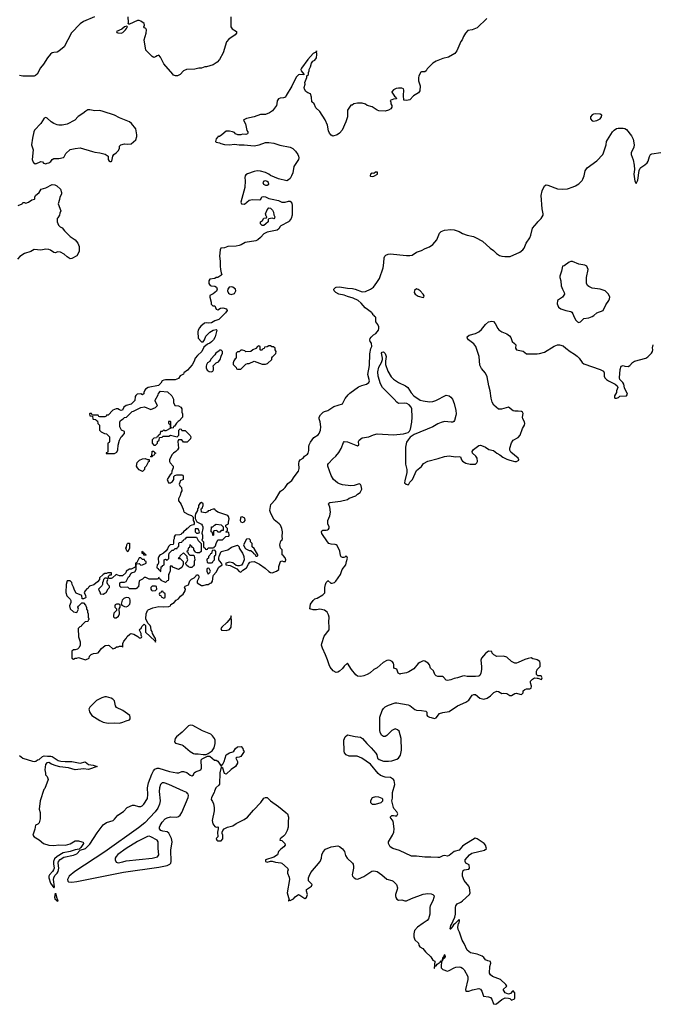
# Model space of a CAD drawing. Header units: inches. Extents: x 1980008 to 2252673, y 74414 to 260562.
# Tile 114 of 228: x 2073693 to 2081417, y 194529 to 206535. Entities that reach past the tile are written whole.
import ezdxf

# ---------------------------------------------------------------- set-up
doc = ezdxf.new("R2010")
doc.units = ezdxf.units.IN
doc.header["$MEASUREMENT"] = 0
for name, color, linetype in [('C0179', 7, 'Continuous'), ('C0189', 7, 'Continuous'), ('C0270', 7, 'Continuous'), ('C0280', 7, 'Continuous')]:
    doc.layers.add(name, color=color, linetype=linetype)

msp = doc.modelspace()

# ---------------------------------------------------------------- linework, layer by layer
at = {"layer": 'C0179', "color": 5}
for points, elevation in [([(2075655, 200000), (2075647, 199993), (2075642, 199978), (2075626, 199970), (2075630, 199966), (2075650, 199966), (2075687, 199927), (2075687, 199893), (2075670, 199854), (2075630, 199832), (2075561, 199861), (2075550, 199872), (2075527, 199873), (2075527, 199813), (2075516, 199784), (2075506, 199770), (2075507, 199713), (2075502, 199698), (2075490, 199694), (2075470, 199674), (2075418, 199698), (2075414, 199710), (2075398, 199718), (2075392, 199732), (2075386, 199730), (2075382, 199718), (2075370, 199714), (2075270, 199714), (2075232, 199732), (2075210, 199732), (2075190, 199712), (2075150, 199694), (2075142, 199618), (2075127, 199613), (2075122, 199598), (2075110, 199594), (2075030, 199594), (2075010, 199614), (2074930, 199612), (2074912, 199630), (2074913, 199667), (2074930, 199678), (2074970, 199678), (2074990, 199686), (2075018, 199742), (2075031, 199750), (2075050, 199786), (2075064, 199796), (2075098, 199802), (2075114, 199830), (2075114, 199890), (2075118, 199902), (2075150, 199906), (2075170, 199886), (2075190, 199888), (2075234, 199910), (2075234, 199930), (2075218, 199938), (2075213, 199953), (2075190, 199954), (2075170, 199974), (2075150, 199974), (2075122, 199918), (2075106, 199910), (2075106, 199870), (2075102, 199858), (2075050, 199834), (2075030, 199834), (2074990, 199812), (2074988, 199792), (2074947, 199753), (2074910, 199752), (2074868, 199772), (2074826, 199730), (2074810, 199722), (2074782, 199722), (2074774, 199730), (2074774, 199750), (2074790, 199766), (2074813, 199767), (2074814, 199790), (2074769, 199791), (2074750, 199782), (2074730, 199782), (2074710, 199772), (2074666, 199730), (2074666, 199710), (2074640, 199680), (2074596, 199644), (2074546, 199630), (2074542, 199618), (2074530, 199614), (2074522, 199598), (2074510, 199594), (2074490, 199572), (2074478, 199550), (2074496, 199516), (2074498, 199490), (2074495, 199485), (2074470, 199472), (2074454, 199474), (2074450, 199514), (2074381, 199541), (2074360, 199580), (2074350, 199614), (2074332, 199650), (2074330, 199674), (2074310, 199694), (2074270, 199694), (2074258, 199650), (2074254, 199550), (2074269, 199510), (2074308, 199470), (2074315, 199455), (2074318, 199430), (2074302, 199390), (2074308, 199350), (2074350, 199315), (2074390, 199306), (2074412, 199348), (2074402, 199370), (2074410, 199386), (2074450, 199426), (2074470, 199426), (2074496, 199396), (2074507, 199367), (2074508, 199348), (2074518, 199330), (2074518, 199310), (2074528, 199290), (2074528, 199248), (2074538, 199230), (2074538, 199222), (2074527, 199213), (2074522, 199198), (2074490, 199194), (2074446, 199150), (2074442, 199138), (2074427, 199133), (2074406, 199110), (2074408, 199010), (2074429, 198950), (2074429, 198910), (2074418, 198882), (2074399, 198861), (2074370, 198852), (2074350, 198852), (2074330, 198834), (2074329, 198751), (2074350, 198738), (2074371, 198749), (2074389, 198749), (2074410, 198758), (2074494, 198730), (2074542, 198750), (2074544, 198776), (2074564, 198796), (2074593, 198807), (2074629, 198809), (2074650, 198815), (2074691, 198869), (2074737, 198903), (2074770, 198909), (2074785, 198905), (2074830, 198862), (2074854, 198870), (2074873, 198887), (2074892, 198888), (2074910, 198898), (2074938, 198898), (2074950, 198886), (2074951, 198930), (2074963, 198957), (2074991, 198990), (2075005, 199015), (2075037, 199043), (2075050, 199049), (2075084, 199044), (2075134, 199014), (2075150, 198998), (2075170, 198998), (2075177, 199003), (2075182, 199010), (2075174, 199030), (2075174, 199050), (2075154, 199090), (2075158, 199102), (2075174, 199110), (2075184, 199136), (2075210, 199166), (2075226, 199150), (2075228, 199068), (2075340, 198960), (2075350, 198946), (2075354, 198966), (2075350, 198990), (2075340, 199000), (2075312, 199050), (2075310, 199074), (2075294, 199090), (2075292, 199130), (2075282, 199150), (2075255, 199175), (2075231, 199230), (2075233, 199290), (2075250, 199330), (2075260, 199340), (2075315, 199365), (2075390, 199379), (2075450, 199374), (2075510, 199381), (2075530, 199390), (2075537, 199403), (2075576, 199430), (2075602, 199458), (2075630, 199474), (2075655, 199505), (2075685, 199530), (2075712, 199572), (2075714, 199590), (2075702, 199610), (2075710, 199626), (2075750, 199646), (2075767, 199693), (2075787, 199713), (2075822, 199730), (2075842, 199750), (2075850, 199766), (2075870, 199766), (2075878, 199750), (2075878, 199730), (2075858, 199690), (2075858, 199670), (2075890, 199648), (2075910, 199638), (2075930, 199638), (2075971, 199649), (2075990, 199649), (2076015, 199665), (2076030, 199669), (2076042, 199690), (2076051, 199750), (2076057, 199763), (2076090, 199799), (2076121, 199859), (2076162, 199890), (2076154, 199910), (2076131, 199931), (2076122, 199950), (2076122, 199970), (2076125, 199995), (2076127, 200000)], 60), ([(2075398, 200000), (2075389, 199990), (2075382, 199970), (2075387, 199913), (2075382, 199898), (2075370, 199894), (2075366, 199850), (2075382, 199842), (2075386, 199830), (2075402, 199822), (2075406, 199810), (2075413, 199807), (2075418, 199862), (2075430, 199866), (2075438, 199882), (2075454, 199890), (2075454, 199950), (2075470, 199958), (2075490, 199946), (2075510, 199966), (2075512, 200000)], 60), ([(2075816, 200000), (2075818, 199998), (2075828, 199950), (2075818, 199930), (2075818, 199890), (2075810, 199874), (2075790, 199854), (2075770, 199854), (2075750, 199862), (2075725, 199885), (2075714, 199910), (2075730, 199926), (2075742, 199950), (2075734, 199970), (2075734, 199990), (2075724, 200000)], 60), ([(2076005, 200000), (2075994, 199990), (2075994, 199970), (2075978, 199962), (2075974, 199950), (2075978, 199918), (2075990, 199914), (2076030, 199914), (2076042, 199918), (2076046, 199930), (2076066, 199950), (2076066, 199990), (2076076, 200000)], 60), ([(2076421, 200000), (2076425, 199990), (2076429, 199950), (2076415, 199910), (2076395, 199885), (2076370, 199875), (2076350, 199875), (2076330, 199881), (2076290, 199911), (2076250, 199921), (2076206, 199910), (2076206, 199890), (2076260, 199880), (2076340, 199840), (2076370, 199808), (2076390, 199798), (2076415, 199825), (2076457, 199850), (2076482, 199898), (2076500, 199920), (2076514, 199926), (2076550, 199927), (2076618, 199898), (2076687, 199847), (2076730, 199806), (2076750, 199795), (2076772, 199790), (2076822, 199810), (2076851, 199830), (2076852, 199868), (2076874, 199930), (2076890, 199938), (2076910, 199928), (2076932, 199930), (2076936, 199950), (2076930, 199972), (2076903, 200000)], 60), ([(2076567, 200000), (2076570, 199994), (2076590, 199994), (2076596, 200000)], 60), ([(2080000, 198728), (2079990, 198733), (2079950, 198743), (2079930, 198753), (2079890, 198747), (2079850, 198735), (2079770, 198697), (2079750, 198691), (2079730, 198691), (2079690, 198711), (2079630, 198761), (2079590, 198773), (2079510, 198771), (2079472, 198790), (2079454, 198810), (2079450, 198832), (2079410, 198834), (2079390, 198825), (2079370, 198806), (2079323, 198750), (2079316, 198724), (2079324, 198650), (2079323, 198610), (2079314, 198566), (2079302, 198538), (2079290, 198530), (2079250, 198526), (2079148, 198528), (2079110, 198533), (2079090, 198531), (2079030, 198510), (2078990, 198502), (2078950, 198486), (2078910, 198477), (2078890, 198481), (2078860, 198520), (2078848, 198528), (2078790, 198528), (2078770, 198535), (2078755, 198550), (2078736, 198596), (2078700, 198630), (2078687, 198670), (2078673, 198690), (2078630, 198712), (2078610, 198716), (2078570, 198699), (2078550, 198683), (2078499, 198621), (2078438, 198582), (2078410, 198570), (2078337, 198557), (2078330, 198556), (2078307, 198567), (2078290, 198614), (2078254, 198630), (2078252, 198652), (2078256, 198670), (2078251, 198690), (2078234, 198710), (2078210, 198722), (2078190, 198725), (2078170, 198720), (2078124, 198696), (2078050, 198631), (2078010, 198613), (2077967, 198570), (2077930, 198549), (2077890, 198534), (2077850, 198527), (2077810, 198531), (2077790, 198547), (2077738, 198610), (2077690, 198691), (2077650, 198653), (2077630, 198624), (2077590, 198591), (2077570, 198579), (2077550, 198577), (2077515, 198595), (2077479, 198639), (2077464, 198670), (2077447, 198730), (2077423, 198790), (2077384, 198870), (2077374, 198910), (2077375, 198930), (2077403, 199017), (2077464, 199096), (2077467, 199133), (2077461, 199190), (2077465, 199250), (2077459, 199279), (2077443, 199310), (2077410, 199334), (2077350, 199346), (2077310, 199339), (2077270, 199339), (2077231, 199351), (2077237, 199410), (2077270, 199455), (2077290, 199475), (2077318, 199482), (2077390, 199521), (2077413, 199547), (2077414, 199610), (2077421, 199650), (2077430, 199673), (2077444, 199690), (2077450, 199696), (2077486, 199666), (2077504, 199664), (2077530, 199671), (2077549, 199690), (2077602, 199770), (2077624, 199830), (2077669, 199890), (2077675, 199930), (2077690, 199970), (2077681, 199990), (2077670, 199993), (2077658, 199982), (2077644, 199976), (2077630, 199976), (2077610, 199985), (2077604, 200000)], 80), ([(2080000, 198544), (2079994, 198550), (2079992, 198590), (2080000, 198606)], 80), ([(2073690, 197562), (2073730, 197532), (2073850, 197494), (2073870, 197489), (2073890, 197494), (2073910, 197509), (2073930, 197515), (2073971, 197550), (2073990, 197559), (2074033, 197553), (2074073, 197553), (2074091, 197551), (2074163, 197503), (2074193, 197493), (2074248, 197488), (2074330, 197489), (2074430, 197468), (2074490, 197487), (2074532, 197452), (2074590, 197444), (2074639, 197430), (2074530, 197391), (2074470, 197399), (2074370, 197387), (2074290, 197414), (2074184, 197424), (2074136, 197436), (2074079, 197459), (2074050, 197476), (2074025, 197475), (2074007, 197453), (2074001, 197390), (2074006, 197346), (2074009, 197329), (2074029, 197309), (2074039, 197270), (2073999, 197161), (2073989, 197150), (2073941, 197010), (2073929, 196910), (2073942, 196870), (2073944, 196790), (2073930, 196741), (2073914, 196726), (2073886, 196714), (2073877, 196663), (2073855, 196590), (2073870, 196570), (2073930, 196536), (2073985, 196490), (2074050, 196470), (2074110, 196465), (2074170, 196473), (2074250, 196470), (2074310, 196488), (2074370, 196523), (2074410, 196521), (2074452, 196512), (2074465, 196505), (2074470, 196490), (2074438, 196442), (2074418, 196422), (2074370, 196413), (2074310, 196391), (2074224, 196376), (2074148, 196332), (2074118, 196302), (2074105, 196270), (2074104, 196244), (2074112, 196190), (2074107, 196170), (2074093, 196147), (2074058, 196110), (2074048, 196090), (2074047, 196070), (2074070, 196005), (2074110, 195950), (2074118, 195962), (2074107, 196050), (2074110, 196070), (2074122, 196098), (2074150, 196127), (2074163, 196150), (2074169, 196189), (2074162, 196250), (2074168, 196272), (2074185, 196295), (2074230, 196322), (2074350, 196348), (2074390, 196365), (2074432, 196408), (2074495, 196430), (2074550, 196482), (2074639, 196621), (2074710, 196717), (2074750, 196748), (2074832, 196769), (2074850, 196785), (2074890, 196834), (2074958, 196882), (2075004, 196930), (2075070, 196956), (2075090, 196956), (2075143, 196943), (2075170, 196942), (2075186, 196950), (2075205, 196970), (2075250, 197037), (2075254, 197086), (2075252, 197170), (2075263, 197230), (2075304, 197336), (2075324, 197376), (2075342, 197398), (2075370, 197409), (2075390, 197408), (2075519, 197370), (2075610, 197350), (2075634, 197350), (2075670, 197369), (2075690, 197369), (2075730, 197355), (2075770, 197322), (2075790, 197314), (2075810, 197329), (2075822, 197350), (2075837, 197363), (2075903, 197390), (2075910, 197410), (2075907, 197510), (2075916, 197524), (2075983, 197557), (2076010, 197553), (2076067, 197507), (2076090, 197506), (2076110, 197496), (2076150, 197434), (2076170, 197456), (2076186, 197490), (2076210, 197570), (2076250, 197597), (2076292, 197608), (2076304, 197616), (2076325, 197650), (2076350, 197668), (2076393, 197673), (2076415, 197650), (2076418, 197630), (2076428, 197610), (2076390, 197552), (2076370, 197542), (2076340, 197540), (2076328, 197532), (2076349, 197489), (2076349, 197470), (2076323, 197430), (2076270, 197394), (2076210, 197336), (2076190, 197344), (2076170, 197407), (2076150, 197422), (2076134, 197350), (2076128, 197212), (2076120, 197200), (2076085, 197170), (2076066, 197130), (2076062, 197110), (2076030, 197050), (2076027, 197027), (2076043, 197003), (2076055, 196975), (2076062, 196930), (2076062, 196890), (2076039, 196770), (2076049, 196730), (2076070, 196698), (2076090, 196689), (2076110, 196695), (2076114, 196690), (2076114, 196670), (2076103, 196630), (2076108, 196572), (2076089, 196550), (2076098, 196530), (2076110, 196522), (2076150, 196522), (2076170, 196548), (2076170, 196590), (2076163, 196610), (2076163, 196630), (2076171, 196650), (2076187, 196670), (2076225, 196690), (2076293, 196707), (2076330, 196732), (2076430, 196781), (2076470, 196810), (2076543, 196897), (2076631, 196990), (2076670, 197041), (2076690, 197053), (2076710, 197049), (2076750, 197010), (2076850, 196943), (2076937, 196870), (2076956, 196850), (2076969, 196811), (2076964, 196750), (2076966, 196690), (2076953, 196647), (2076930, 196601), (2076910, 196578), (2076867, 196547), (2076866, 196530), (2076890, 196526), (2076926, 196490), (2076928, 196470), (2076915, 196450), (2076878, 196422), (2076850, 196392), (2076834, 196350), (2076790, 196325), (2076690, 196291), (2076689, 196270), (2076710, 196263), (2076750, 196275), (2076770, 196275), (2076810, 196263), (2076875, 196255), (2076890, 196250), (2076959, 196190), (2076964, 196170), (2076957, 196150), (2076959, 196130), (2076978, 196078), (2076982, 196050), (2076955, 195890), (2076978, 195802), (2076970, 195794), (2076970, 195786), (2076982, 195798), (2076990, 195795), (2077030, 195817), (2077050, 195841), (2077090, 195868), (2077110, 195862), (2077122, 195850), (2077170, 195821), (2077188, 195832), (2077201, 195870), (2077191, 195910), (2077191, 195930), (2077252, 195970), (2077258, 195990), (2077215, 196035), (2077214, 196070), (2077220, 196090), (2077243, 196137), (2077354, 196270), (2077371, 196310), (2077375, 196350), (2077391, 196389), (2077420, 196420), (2077490, 196449), (2077570, 196460), (2077590, 196454), (2077630, 196426), (2077651, 196391), (2077665, 196345), (2077684, 196310), (2077750, 196250), (2077757, 196237), (2077764, 196210), (2077764, 196190), (2077747, 196107), (2077752, 196090), (2077770, 196072), (2077790, 196061), (2077810, 196055), (2077822, 196058), (2077890, 196089), (2077986, 196154), (2078010, 196158), (2078050, 196147), (2078106, 196110), (2078170, 196054), (2078230, 196040), (2078247, 196030), (2078285, 195990), (2078298, 195950), (2078296, 195930), (2078276, 195870), (2078274, 195850), (2078278, 195830), (2078290, 195810), (2078310, 195799), (2078350, 195805), (2078390, 195789), (2078410, 195792), (2078470, 195821), (2078610, 195872), (2078670, 195880), (2078710, 195876), (2078730, 195869), (2078744, 195850), (2078742, 195830), (2078730, 195791), (2078697, 195730), (2078692, 195708), (2078691, 195630), (2078676, 195570), (2078661, 195550), (2078610, 195520), (2078542, 195470), (2078506, 195430), (2078499, 195390), (2078499, 195350), (2078510, 195315), (2078553, 195273), (2078559, 195250), (2078572, 195232), (2078608, 195208), (2078639, 195170), (2078707, 195107), (2078730, 195069), (2078755, 195055), (2078747, 194967), (2078751, 194970), (2078752, 194990), (2078761, 194999), (2078770, 194999), (2078783, 195017), (2078818, 195042), (2078830, 195058), (2078836, 195056), (2078829, 194991), (2078832, 194972), (2078850, 194953), (2078910, 194935), (2078930, 194940), (2078990, 194975), (2079010, 194982), (2079050, 194986), (2079070, 194981), (2079091, 194971), (2079110, 194950), (2079158, 194870), (2079157, 194830), (2079129, 194710), (2079130, 194689), (2079170, 194689), (2079214, 194706), (2079290, 194721), (2079310, 194712), (2079327, 194690), (2079349, 194629), (2079410, 194621), (2079432, 194612), (2079447, 194590), (2079470, 194535), (2079490, 194529), (2079505, 194535), (2079570, 194589), (2079610, 194608), (2079650, 194606), (2079670, 194598), (2079690, 194578), (2079725, 194595), (2079730, 194606), (2079730, 194671), (2079710, 194693), (2079702, 194690), (2079678, 194662), (2079650, 194651), (2079610, 194671), (2079586, 194710), (2079631, 194749), (2079621, 194770), (2079556, 194830), (2079458, 194870), (2079431, 194890), (2079421, 194910), (2079426, 194990), (2079436, 195030), (2079431, 195050), (2079398, 195058), (2079371, 195071), (2079350, 195098), (2079330, 195115), (2079270, 195141), (2079190, 195157), (2079149, 195189), (2079110, 195270), (2079085, 195310), (2079056, 195410), (2079040, 195440), (2079036, 195470), (2079044, 195516), (2079050, 195524), (2079056, 195550), (2079050, 195565), (2078999, 195510), (2078982, 195498), (2078970, 195476), (2078957, 195463), (2078950, 195445), (2078944, 195444), (2078941, 195450), (2078949, 195490), (2078959, 195501), (2078998, 195590), (2079005, 195630), (2079004, 195710), (2079011, 195730), (2079027, 195753), (2079070, 195774), (2079093, 195790), (2079177, 195870), (2079185, 195890), (2079175, 195950), (2079168, 195968), (2079110, 196038), (2079091, 196090), (2079091, 196129), (2079101, 196159), (2079110, 196168), (2079170, 196178), (2079178, 196190), (2079172, 196230), (2079130, 196251), (2079122, 196270), (2079123, 196290), (2079177, 196350), (2079206, 196374), (2079358, 196410), (2079382, 196430), (2079371, 196470), (2079354, 196490), (2079270, 196548), (2079246, 196554), (2079107, 196470), (2079090, 196457), (2079051, 196409), (2078989, 196391), (2078930, 196344), (2078910, 196336), (2078870, 196345), (2078850, 196340), (2078810, 196320), (2078790, 196319), (2078704, 196324), (2078630, 196322), (2078530, 196335), (2078470, 196336), (2078324, 196404), (2078242, 196430), (2078208, 196450), (2078187, 196490), (2078187, 196510), (2078237, 196590), (2078253, 196630), (2078260, 196670), (2078244, 196764), (2078211, 196810), (2078230, 196833), (2078250, 196833), (2078270, 196826), (2078291, 196829), (2078303, 196850), (2078290, 196876), (2078255, 196915), (2078248, 196928), (2078231, 197009), (2078237, 197043), (2078239, 197110), (2078266, 197210), (2078258, 197258), (2078250, 197271), (2078214, 197294), (2078150, 197299), (2078090, 197318), (2078062, 197342), (2077970, 197456), (2077865, 197530), (2077806, 197554), (2077710, 197555), (2077671, 197571), (2077654, 197594), (2077650, 197614), (2077644, 197750), (2077660, 197790), (2077690, 197817), (2077784, 197796), (2077847, 197787), (2077872, 197772), (2077923, 197710), (2077977, 197657), (2078033, 197590), (2078045, 197570), (2078055, 197530), (2078076, 197516), (2078130, 197496), (2078190, 197496), (2078230, 197500), (2078290, 197517), (2078311, 197530), (2078334, 197566), (2078346, 197630), (2078342, 197770), (2078318, 197858), (2078297, 197877), (2078270, 197888), (2078230, 197868), (2078170, 197808), (2078150, 197796), (2078130, 197793), (2078103, 197810), (2078086, 197846), (2078082, 197870), (2078085, 198030), (2078110, 198110), (2078130, 198138), (2078150, 198155), (2078190, 198177), (2078270, 198207), (2078290, 198207), (2078430, 198180), (2078451, 198171), (2078510, 198124), (2078530, 198115), (2078593, 198113), (2078643, 198103), (2078655, 198090), (2078656, 198056), (2078663, 198043), (2078690, 198029), (2078708, 198028), (2078750, 198015), (2078770, 198022), (2078810, 198074), (2078850, 198089), (2078930, 198099), (2079030, 198170), (2079130, 198212), (2079170, 198239), (2079210, 198297), (2079230, 198306), (2079250, 198305), (2079304, 198264), (2079350, 198250), (2079390, 198262), (2079431, 198290), (2079472, 198330), (2079510, 198349), (2079530, 198342), (2079570, 198318), (2079590, 198322), (2079630, 198319), (2079670, 198295), (2079690, 198295), (2079730, 198321), (2079750, 198325), (2079790, 198309), (2079810, 198308), (2079831, 198329), (2079832, 198350), (2079850, 198368), (2079870, 198378), (2079910, 198378), (2079930, 198386), (2079931, 198410), (2079918, 198450), (2079922, 198470), (2079945, 198495), (2079970, 198509), (2080000, 198508)], 80)]:
    msp.add_lwpolyline(points, dxfattribs=dict(at, elevation=elevation))
for points, elevation in [([(2075990, 199846), (2075978, 199842), (2075974, 199830), (2075974, 199810), (2075990, 199774), (2076010, 199794), (2076018, 199810), (2076002, 199842)], 60), ([(2074750, 199726), (2074730, 199726), (2074714, 199710), (2074712, 199688), (2074702, 199670), (2074702, 199650), (2074694, 199634), (2074654, 199590), (2074674, 199546), (2074674, 199534), (2074710, 199532), (2074730, 199542), (2074749, 199551), (2074770, 199594), (2074786, 199610), (2074786, 199630), (2074766, 199650), (2074758, 199670), (2074758, 199690), (2074766, 199710), (2074762, 199722)], 60), ([(2075310, 199628), (2075300, 199620), (2075292, 199610), (2075292, 199590), (2075300, 199580), (2075310, 199572), (2075350, 199574), (2075366, 199590), (2075362, 199622), (2075347, 199627)], 60), ([(2075430, 199566), (2075418, 199562), (2075413, 199547), (2075398, 199542), (2075394, 199530), (2075398, 199518), (2075413, 199513), (2075418, 199498), (2075450, 199482), (2075466, 199490), (2075466, 199530), (2075462, 199542), (2075447, 199547), (2075442, 199562)], 60), ([(2074990, 199489), (2074963, 199477), (2074944, 199456), (2074931, 199410), (2074938, 199398), (2074970, 199378), (2074990, 199376), (2075010, 199385), (2075034, 199410), (2075039, 199430), (2075038, 199458), (2075034, 199474), (2075025, 199485)], 60), ([(2074907, 199407), (2074873, 199407), (2074858, 199402), (2074854, 199390), (2074854, 199370), (2074874, 199350), (2074874, 199330), (2074842, 199298), (2074835, 199270), (2074836, 199256), (2074850, 199241), (2074870, 199241), (2074899, 199261), (2074909, 199290), (2074906, 199350), (2074918, 199370), (2074918, 199398)], 60), ([(2076270, 199266), (2076261, 199239), (2076217, 199183), (2076156, 199130), (2076145, 199110), (2076154, 199090), (2076210, 199086), (2076250, 199100), (2076270, 199130), (2076274, 199190)], 80), ([(2074750, 198278), (2074730, 198278), (2074693, 198267), (2074630, 198232), (2074548, 198152), (2074535, 198130), (2074547, 198087), (2074574, 198050), (2074669, 197990), (2074710, 197971), (2074770, 197956), (2074850, 197962), (2074910, 197959), (2074950, 197968), (2074990, 197987), (2075030, 197998), (2075039, 198010), (2075041, 198030), (2075034, 198050), (2074950, 198113), (2074873, 198150), (2074861, 198170), (2074847, 198230), (2074830, 198252), (2074810, 198264)], 80), ([(2075770, 197935), (2075750, 197925), (2075674, 197846), (2075604, 197790), (2075589, 197770), (2075580, 197730), (2075593, 197713), (2075670, 197694), (2075686, 197686), (2075770, 197610), (2075810, 197586), (2075830, 197582), (2075870, 197584), (2075930, 197574), (2075965, 197575), (2075990, 197586), (2076039, 197621), (2076063, 197657), (2076078, 197710), (2076075, 197750), (2076066, 197770), (2076043, 197803), (2076022, 197822), (2075923, 197863), (2075805, 197930)], 80), ([(2075456, 197230), (2075429, 197230), (2075408, 197210), (2075396, 197170), (2075394, 197126), (2075405, 197010), (2075399, 196970), (2075378, 196922), (2075344, 196876), (2075217, 196743), (2075140, 196680), (2074732, 196387), (2074364, 196150), (2074296, 196090), (2074276, 196050), (2074279, 196030), (2074290, 196022), (2074330, 196020), (2074390, 196028), (2074958, 196142), (2075390, 196202), (2075490, 196223), (2075522, 196238), (2075534, 196250), (2075539, 196270), (2075537, 196410), (2075550, 196510), (2075544, 196550), (2075510, 196618), (2075490, 196632), (2075439, 196639), (2075412, 196650), (2075399, 196670), (2075398, 196690), (2075404, 196710), (2075428, 196750), (2075468, 196790), (2075490, 196805), (2075530, 196817), (2075610, 196812), (2075630, 196818), (2075650, 196835), (2075671, 196870), (2075745, 197050), (2075750, 197074), (2075748, 197090), (2075740, 197100), (2075730, 197111), (2075691, 197130), (2075510, 197211)], 120), ([(2078030, 197059), (2077990, 197048), (2077971, 197010), (2077971, 196990), (2077990, 196968), (2078030, 196968), (2078099, 196990), (2078121, 197010), (2078119, 197030), (2078110, 197039), (2078070, 197055)], 80), ([(2075270, 196579), (2075250, 196574), (2075130, 196516), (2074990, 196430), (2074890, 196354), (2074868, 196330), (2074859, 196310), (2074858, 196290), (2074870, 196262), (2074895, 196255), (2074950, 196267), (2074990, 196277), (2075310, 196311), (2075372, 196328), (2075388, 196352), (2075382, 196430), (2075383, 196510), (2075368, 196530), (2075290, 196573)], 140), ([(2074150, 195782), (2074140, 195800), (2074130, 195805), (2074122, 195830), (2074130, 195885), (2074144, 195824), (2074150, 195817), (2074157, 195790), (2074156, 195784)], 80), ([(2078872, 195132), (2078867, 195130), (2078858, 195102), (2078850, 195098), (2078847, 195090), (2078842, 195070), (2078844, 195064), (2078850, 195065), (2078855, 195085), (2078866, 195090), (2078866, 195094), (2078870, 195092), (2078882, 195110), (2078878, 195130)], 80)]:
    msp.add_lwpolyline(points, close=True, dxfattribs=dict(at, elevation=elevation))
at = {"layer": 'C0189', "color": 5, "elevation": 80}
for points in [[(2080000, 198606), (2080002, 198610), (2080038, 198650), (2080038, 198690), (2080032, 198710), (2080000, 198728)], [(2080000, 198508), (2080008, 198508), (2080054, 198490), (2080062, 198510), (2080050, 198534), (2080010, 198534), (2080000, 198544)]]:
    msp.add_lwpolyline(points, dxfattribs=at)
at = {"layer": 'C0270', "color": 5}
for points, elevation in [([(2074605, 206570), (2074470, 206513), (2074430, 206487), (2074326, 206374), (2074236, 206204), (2074169, 206151), (2074150, 206141), (2074110, 206137), (2074090, 206131), (2074070, 206114), (2074033, 206070), (2073985, 205995), (2073947, 205950), (2073905, 205870), (2073887, 205853), (2073870, 205848), (2073730, 205848), (2073690, 205854)], 80), ([(2079389, 206550), (2079270, 206436), (2079210, 206411), (2079158, 206402), (2079129, 206371), (2079102, 206330), (2079088, 206290), (2079069, 206270), (2079023, 206157), (2078996, 206124), (2078922, 206078), (2078850, 206062), (2078770, 206030), (2078730, 206007), (2078662, 205938), (2078649, 205910), (2078630, 205899), (2078590, 205901), (2078584, 205896), (2078559, 205850), (2078554, 205826), (2078553, 205790), (2078577, 205730), (2078569, 205670), (2078555, 205645), (2078493, 205607), (2078450, 205558), (2078410, 205551), (2078374, 205554), (2078371, 205611), (2078375, 205675), (2078371, 205691), (2078350, 205702), (2078310, 205702), (2078283, 205697), (2078250, 205682), (2078230, 205654), (2078229, 205650), (2078261, 205601), (2078278, 205590), (2078286, 205570), (2078250, 205565), (2078209, 205551), (2078218, 205530), (2078218, 205510), (2078228, 205490), (2078228, 205470), (2078218, 205450), (2078190, 205431), (2078150, 205421), (2078070, 205425), (2078051, 205431), (2077990, 205471), (2077930, 205491), (2077910, 205505), (2077870, 205518), (2077810, 205518), (2077766, 205510), (2077747, 205493), (2077730, 205492), (2077689, 205431), (2077689, 205350), (2077669, 205290), (2077626, 205190), (2077590, 205151), (2077562, 205130), (2077510, 205117), (2077490, 205127), (2077471, 205151), (2077459, 205179), (2077445, 205250), (2077416, 205316), (2077350, 205416), (2077302, 205462), (2077282, 205510), (2077253, 205533), (2077251, 205590), (2077238, 205630), (2077204, 205644), (2077181, 205661), (2077163, 205690), (2077161, 205710), (2077172, 205750), (2077171, 205770), (2077194, 205830), (2077194, 205850), (2077212, 205868), (2077212, 205890), (2077222, 205910), (2077222, 205930), (2077240, 205960), (2077250, 206006), (2077265, 206030), (2077290, 206042), (2077311, 206070), (2077316, 206110), (2077310, 206154), (2077306, 206134), (2077294, 206134), (2077270, 206123), (2077205, 206050), (2077130, 205946), (2077122, 205930), (2077126, 205910), (2077158, 205870), (2077155, 205865), (2077110, 205866), (2077090, 205863), (2077083, 205857), (2077065, 205835), (2077010, 205723), (2076941, 205610), (2076933, 205590), (2076910, 205581), (2076870, 205579), (2076850, 205570), (2076840, 205560), (2076832, 205548), (2076829, 205510), (2076823, 205490), (2076776, 205424), (2076739, 205401), (2076690, 205380), (2076630, 205379), (2076550, 205352), (2076458, 205330), (2076426, 205314), (2076422, 205310), (2076447, 205267), (2076464, 205184), (2076473, 205170), (2076474, 205150), (2076470, 205145), (2076450, 205136), (2076410, 205139), (2076390, 205131), (2076351, 205131), (2076324, 205144), (2076310, 205158), (2076287, 205167), (2076250, 205177), (2076210, 205178), (2076158, 205130), (2076129, 205111), (2076109, 205110), (2076105, 205095), (2076090, 205082), (2076082, 205050), (2076090, 205042), (2076130, 205035), (2076145, 205025), (2076190, 205012), (2076250, 205008), (2076310, 205016), (2076370, 205008), (2076430, 205008), (2076550, 204999), (2076611, 205009), (2076690, 205040), (2076730, 205040), (2076790, 205030), (2076864, 205004), (2076990, 204980), (2077023, 204963), (2077054, 204934), (2077085, 204890), (2077092, 204872), (2077095, 204850), (2077091, 204830), (2077033, 204747), (2077021, 204670), (2077007, 204630), (2076990, 204601), (2076970, 204581), (2076950, 204571), (2076850, 204593), (2076750, 204636), (2076732, 204652), (2076690, 204674), (2076630, 204690), (2076590, 204692), (2076550, 204683), (2076470, 204655), (2076450, 204644), (2076441, 204630), (2076437, 204610), (2076441, 204570), (2076439, 204490), (2076389, 204310), (2076398, 204290), (2076434, 204286), (2076490, 204333), (2076530, 204342), (2076620, 204340), (2076632, 204348), (2076645, 204375), (2076661, 204379), (2076690, 204374), (2076730, 204356), (2076770, 204345), (2076849, 204329), (2076890, 204309), (2076930, 204309), (2076970, 204322), (2076990, 204322), (2077010, 204298), (2077016, 204270), (2077014, 204150), (2077002, 204110), (2076980, 204080), (2076968, 204070), (2076877, 204023), (2076867, 204013), (2076853, 203987), (2076832, 203968), (2076710, 203945), (2076670, 203925), (2076630, 203878), (2076595, 203850), (2076570, 203839), (2076442, 203818), (2076391, 203789), (2076370, 203783), (2076330, 203775), (2076230, 203770), (2076190, 203755), (2076147, 203750), (2076135, 203730), (2076127, 203650), (2076138, 203590), (2076136, 203530), (2076141, 203490), (2076149, 203449), (2076158, 203430), (2076145, 203415), (2076110, 203391), (2076090, 203391), (2076070, 203381), (2076010, 203370), (2075998, 203350), (2076000, 203320), (2076016, 203296), (2076029, 203289), (2076070, 203285), (2076092, 203272), (2076101, 203250), (2076093, 203227), (2076050, 203192), (2076010, 203172), (2076009, 203150), (2076029, 203090), (2076028, 203068), (2076048, 203048), (2076070, 203046), (2076090, 203006), (2076110, 202998), (2076143, 203017), (2076170, 203023), (2076215, 203010), (2076223, 202990), (2076200, 202960), (2076119, 202881), (2076070, 202864), (2076030, 202837), (2075990, 202834), (2075970, 202839), (2075945, 202835), (2075901, 202799), (2075883, 202777), (2075869, 202750), (2075865, 202730), (2075868, 202652), (2075910, 202608), (2075931, 202609), (2075945, 202630), (2075962, 202678), (2076010, 202725), (2076050, 202749), (2076090, 202758), (2076095, 202750), (2076074, 202670), (2076054, 202630), (2076032, 202608), (2076010, 202591), (2075981, 202579), (2075937, 202543), (2075912, 202488), (2075859, 202441), (2075834, 202410), (2075819, 202370), (2075794, 202326), (2075738, 202262), (2075695, 202230), (2075688, 202212), (2075649, 202191), (2075630, 202162), (2075590, 202142), (2075470, 202145), (2075450, 202141), (2075430, 202131), (2075415, 202105), (2075385, 202075), (2075259, 202050), (2075228, 202030), (2075220, 202020), (2075208, 201990), (2075207, 201973), (2075196, 201964), (2075190, 201962), (2075170, 201974), (2075126, 201970), (2075107, 201953), (2075100, 201940), (2075095, 201890), (2075090, 201882), (2075054, 201846), (2074990, 201831), (2074962, 201810), (2074947, 201773), (2074930, 201772), (2074910, 201778), (2074890, 201791), (2074868, 201792), (2074830, 201774), (2074770, 201714), (2074750, 201714), (2074742, 201698), (2074730, 201694), (2074670, 201694), (2074658, 201698), (2074650, 201714), (2074590, 201714), (2074578, 201718), (2074570, 201734), (2074550, 201734), (2074546, 201730), (2074547, 201707), (2074582, 201702), (2074586, 201670), (2074590, 201666), (2074622, 201662), (2074627, 201647), (2074642, 201642), (2074646, 201610), (2074666, 201590), (2074666, 201530), (2074686, 201510), (2074728, 201488), (2074750, 201486), (2074786, 201450), (2074786, 201390), (2074782, 201378), (2074766, 201370), (2074766, 201270), (2074762, 201258), (2074747, 201253), (2074747, 201247), (2074850, 201246), (2074878, 201262), (2074891, 201289), (2074892, 201348), (2074911, 201409), (2074932, 201448), (2074944, 201456), (2074972, 201490), (2074970, 201514), (2074934, 201530), (2074912, 201570), (2074912, 201628), (2074922, 201650), (2074954, 201670), (2074970, 201686), (2074994, 201690), (2075064, 201756), (2075080, 201760), (2075170, 201808), (2075215, 201815), (2075290, 201782), (2075350, 201806), (2075372, 201830), (2075344, 201884), (2075344, 201896), (2075380, 201960), (2075384, 201976), (2075410, 202006), (2075496, 201996), (2075548, 201948), (2075568, 201910), (2075569, 201869), (2075586, 201830), (2075630, 201828), (2075658, 201810), (2075668, 201790), (2075668, 201750), (2075678, 201730), (2075678, 201690), (2075658, 201670), (2075648, 201652), (2075623, 201637), (2075603, 201617), (2075582, 201578), (2075567, 201573), (2075562, 201558), (2075550, 201554), (2075538, 201558), (2075534, 201570), (2075534, 201630), (2075530, 201634), (2075506, 201634), (2075506, 201610), (2075522, 201602), (2075526, 201590), (2075526, 201550), (2075476, 201524), (2075464, 201524), (2075450, 201534), (2075430, 201514), (2075410, 201514), (2075402, 201478), (2075386, 201470), (2075382, 201458), (2075367, 201453), (2075362, 201438), (2075330, 201434), (2075310, 201414), (2075308, 201370), (2075327, 201347), (2075350, 201346), (2075374, 201370), (2075374, 201390), (2075394, 201410), (2075398, 201442), (2075430, 201446), (2075444, 201456), (2075510, 201458), (2075530, 201468), (2075612, 201448), (2075634, 201470), (2075634, 201530), (2075650, 201546), (2075662, 201542), (2075670, 201526), (2075710, 201526), (2075770, 201466), (2075778, 201450), (2075776, 201424), (2075736, 201384), (2075690, 201382), (2075670, 201414), (2075628, 201412), (2075622, 201390), (2075628, 201310), (2075618, 201290), (2075598, 201270), (2075569, 201251), (2075549, 201231), (2075518, 201170), (2075518, 201150), (2075528, 201130), (2075566, 201090), (2075566, 201070), (2075548, 201030), (2075542, 200998), (2075530, 200994), (2075489, 200929), (2075509, 200889), (2075530, 200889), (2075555, 200905), (2075572, 200930), (2075573, 200967), (2075584, 200976), (2075610, 200986), (2075670, 200986), (2075682, 200982), (2075686, 200970), (2075686, 200930), (2075650, 200914), (2075647, 200893), (2075638, 200870), (2075646, 200850), (2075666, 200830), (2075668, 200790), (2075658, 200770), (2075650, 200734), (2075628, 200692), (2075628, 200670), (2075650, 200646), (2075662, 200622), (2075687, 200567), (2075688, 200548), (2075698, 200530), (2075750, 200502), (2075786, 200490), (2075808, 200468), (2075809, 200430), (2075818, 200410), (2075818, 200390), (2075810, 200374), (2075790, 200372), (2075770, 200362), (2075744, 200336), (2075729, 200330), (2075722, 200318), (2075690, 200292), (2075682, 200278), (2075666, 200270), (2075662, 200258), (2075647, 200253), (2075588, 200250), (2075578, 200230), (2075576, 200204), (2075568, 200190), (2075567, 200153), (2075562, 200138), (2075526, 200130), (2075507, 200113), (2075496, 200084), (2075480, 200060), (2075448, 200032), (2075408, 200010), (2075398, 200000)], 60), ([(2076265, 206570), (2076269, 206449), (2076284, 206424), (2076338, 206390), (2076338, 206370), (2076318, 206350), (2076243, 206297), (2076215, 206265), (2076174, 206130), (2076129, 206050), (2076101, 206019), (2076050, 205987), (2076010, 205971), (2075970, 205961), (2075950, 205961), (2075910, 205946), (2075876, 205944), (2075830, 205931), (2075726, 205930), (2075690, 205911), (2075650, 205866), (2075618, 205850), (2075594, 205850), (2075570, 205861), (2075561, 205870), (2075450, 205997), (2075410, 206079), (2075390, 206102), (2075370, 206095), (2075350, 206082), (2075330, 206076), (2075307, 206087), (2075230, 206165), (2075212, 206290), (2075235, 206370), (2075239, 206410), (2075230, 206427), (2075215, 206435), (2075208, 206448), (2075216, 206470), (2075211, 206490), (2075170, 206519), (2075150, 206527), (2075130, 206527), (2075030, 206482), (2075022, 206482), (2075014, 206490), (2075018, 206502), (2075014, 206570)], 80), ([(2073674, 204270), (2073722, 204290), (2073730, 204306), (2073750, 204306), (2073770, 204298), (2073802, 204310), (2073840, 204340), (2073873, 204347), (2073878, 204350), (2073876, 204370), (2073887, 204393), (2073931, 204430), (2073954, 204470), (2074010, 204485), (2074090, 204524), (2074120, 204520), (2074146, 204510), (2074189, 204469), (2074204, 204430), (2074202, 204410), (2074184, 204370), (2074179, 204341), (2074162, 204290), (2074195, 204205), (2074183, 204177), (2074178, 204150), (2074160, 204120), (2074149, 204110), (2074149, 204070), (2074166, 204030), (2074186, 204010), (2074210, 203998), (2074239, 203959), (2074309, 203890), (2074369, 203850), (2074402, 203810), (2074418, 203770), (2074418, 203710), (2074390, 203654), (2074330, 203622), (2074310, 203618), (2074270, 203642), (2074235, 203675), (2074190, 203701), (2074156, 203704), (2074130, 203691), (2074110, 203696), (2074070, 203726), (2074050, 203735), (2074010, 203736), (2073950, 203726), (2073870, 203733), (2073830, 203708), (2073750, 203685), (2073694, 203646), (2073665, 203615)], 80), ([(2076903, 200000), (2076894, 200010), (2076891, 200070), (2076872, 200090), (2076865, 200130), (2076878, 200182), (2076890, 200186), (2076898, 200210), (2076891, 200231), (2076897, 200290), (2076890, 200332), (2076873, 200370), (2076856, 200390), (2076795, 200435), (2076754, 200514), (2076744, 200550), (2076755, 200625), (2076810, 200684), (2076864, 200776), (2076873, 200787), (2076911, 200810), (2076931, 200830), (2076962, 200878), (2077010, 200916), (2077039, 200961), (2077093, 201030), (2077099, 201061), (2077095, 201125), (2077101, 201150), (2077113, 201167), (2077150, 201189), (2077167, 201213), (2077203, 201237), (2077210, 201248), (2077217, 201283), (2077218, 201330), (2077223, 201350), (2077238, 201382), (2077280, 201440), (2077330, 201475), (2077342, 201490), (2077362, 201530), (2077366, 201570), (2077355, 201630), (2077342, 201670), (2077345, 201690), (2077362, 201718), (2077391, 201749), (2077410, 201759), (2077450, 201770), (2077522, 201818), (2077627, 201850), (2077662, 201918), (2077698, 201962), (2077719, 201981), (2077822, 202058), (2077864, 202076), (2077919, 202090), (2077948, 202110), (2077957, 202130), (2077939, 202210), (2077957, 202317), (2077961, 202459), (2077974, 202526), (2077985, 202550), (2077981, 202590), (2077966, 202610), (2077961, 202630), (2077966, 202650), (2077977, 202663), (2078008, 202692), (2078036, 202710), (2078066, 202750), (2078071, 202770), (2078071, 202791), (2078060, 202820), (2078034, 202850), (2078034, 202910), (2078018, 202918), (2078014, 202930), (2077998, 202938), (2077998, 202950), (2077982, 202962), (2077977, 202970), (2077903, 203023), (2077857, 203077), (2077818, 203110), (2077759, 203139), (2077690, 203159), (2077650, 203178), (2077582, 203190), (2077547, 203207), (2077525, 203230), (2077524, 203250), (2077541, 203270), (2077550, 203275), (2077590, 203279), (2077690, 203260), (2077750, 203258), (2077782, 203250), (2077870, 203217), (2077910, 203223), (2077969, 203251), (2078005, 203275), (2078048, 203332), (2078079, 203381), (2078123, 203510), (2078133, 203570), (2078136, 203630), (2078144, 203650), (2078157, 203663), (2078183, 203677), (2078210, 203682), (2078410, 203661), (2078450, 203660), (2078476, 203664), (2078530, 203702), (2078590, 203722), (2078634, 203746), (2078690, 203767), (2078730, 203795), (2078778, 203850), (2078809, 203931), (2078829, 203951), (2078870, 203970), (2078950, 203976), (2078990, 203972), (2079050, 203952), (2079090, 203928), (2079146, 203906), (2079224, 203890), (2079250, 203880), (2079334, 203834), (2079430, 203750), (2079470, 203722), (2079506, 203686), (2079542, 203662), (2079570, 203651), (2079606, 203646), (2079671, 203649), (2079790, 203701), (2079826, 203730), (2079842, 203750), (2079869, 203810), (2079910, 203875), (2079925, 203910), (2079946, 203994), (2080000, 204060)], 60), ([(2077604, 200000), (2077603, 200003), (2077596, 200056), (2077562, 200122), (2077550, 200133), (2077537, 200137), (2077490, 200141), (2077463, 200150), (2077445, 200170), (2077375, 200270), (2077371, 200290), (2077378, 200302), (2077390, 200309), (2077430, 200309), (2077445, 200315), (2077457, 200323), (2077464, 200336), (2077465, 200350), (2077451, 200390), (2077451, 200429), (2077475, 200485), (2077481, 200530), (2077473, 200593), (2077458, 200630), (2077461, 200639), (2077474, 200650), (2077604, 200664), (2077690, 200685), (2077710, 200702), (2077790, 200729), (2077811, 200749), (2077842, 200770), (2077862, 200810), (2077856, 200850), (2077846, 200866), (2077830, 200876), (2077770, 200856), (2077730, 200851), (2077630, 200864), (2077590, 200877), (2077567, 200890), (2077519, 200930), (2077490, 200976), (2077449, 201090), (2077451, 201110), (2077458, 201122), (2077510, 201181), (2077548, 201212), (2077583, 201257), (2077612, 201308), (2077640, 201380), (2077650, 201390), (2077690, 201387), (2077810, 201339), (2077826, 201350), (2077823, 201390), (2077831, 201410), (2077870, 201436), (2077950, 201449), (2078008, 201472), (2078050, 201484), (2078250, 201473), (2078370, 201484), (2078430, 201502), (2078443, 201517), (2078456, 201544), (2078474, 201626), (2078479, 201690), (2078473, 201790), (2078467, 201810), (2078440, 201840), (2078414, 201854), (2078390, 201859), (2078310, 201857), (2078290, 201871), (2078259, 201910), (2078114, 202050), (2078090, 202095), (2078063, 202190), (2078059, 202241), (2078070, 202297), (2078103, 202357), (2078115, 202390), (2078116, 202410), (2078104, 202470), (2078110, 202481), (2078130, 202484), (2078150, 202464), (2078160, 202430), (2078151, 202370), (2078154, 202330), (2078182, 202250), (2078222, 202182), (2078250, 202154), (2078310, 202113), (2078397, 202070), (2078425, 202050), (2078465, 201985), (2078499, 201950), (2078577, 201897), (2078610, 201886), (2078690, 201874), (2078730, 201878), (2078766, 201890), (2078890, 201959), (2078930, 201949), (2078950, 201934), (2078970, 201909), (2078990, 201855), (2079008, 201770), (2079013, 201730), (2079010, 201710), (2078995, 201650), (2078985, 201635), (2078972, 201628), (2078954, 201626), (2078870, 201634), (2078830, 201625), (2078791, 201609), (2078728, 201572), (2078502, 201478), (2078455, 201445), (2078427, 201413), (2078410, 201382), (2078396, 201324), (2078395, 201115), (2078412, 201052), (2078412, 201012), (2078388, 200912), (2078386, 200890), (2078406, 200870), (2078430, 200865), (2078438, 200870), (2078450, 200898), (2078482, 200930), (2078530, 201038), (2078590, 201089), (2078615, 201125), (2078668, 201152), (2078795, 201185), (2078870, 201209), (2078930, 201219), (2079004, 201204), (2079049, 201209), (2079065, 201205), (2079077, 201170), (2079090, 201154), (2079130, 201126), (2079186, 201114), (2079250, 201115), (2079267, 201133), (2079273, 201147), (2079271, 201190), (2079254, 201214), (2079211, 201250), (2079210, 201270), (2079227, 201293), (2079290, 201343), (2079310, 201347), (2079323, 201343), (2079370, 201322), (2079414, 201294), (2079470, 201282), (2079508, 201250), (2079548, 201230), (2079583, 201203), (2079630, 201177), (2079670, 201163), (2079730, 201149), (2079751, 201149), (2079776, 201164), (2079778, 201170), (2079771, 201190), (2079680, 201260), (2079668, 201288), (2079667, 201310), (2079690, 201377), (2079710, 201409), (2079770, 201441), (2079794, 201470), (2079823, 201550), (2079847, 201590), (2079851, 201610), (2079847, 201630), (2079826, 201670), (2079821, 201690), (2079830, 201734), (2079822, 201750), (2079810, 201756), (2079770, 201763), (2079730, 201761), (2079707, 201767), (2079650, 201811), (2079567, 201787), (2079530, 201787), (2079475, 201835), (2079452, 201872), (2079439, 201919), (2079428, 202008), (2079411, 202071), (2079390, 202182), (2079370, 202225), (2079324, 202284), (2079304, 202324), (2079294, 202430), (2079253, 202550), (2079230, 202583), (2079166, 202630), (2079151, 202650), (2079146, 202670), (2079172, 202690), (2079250, 202707), (2079290, 202730), (2079321, 202759), (2079370, 202818), (2079410, 202853), (2079450, 202861), (2079470, 202854), (2079491, 202831), (2079520, 202770), (2079533, 202753), (2079570, 202730), (2079630, 202705), (2079662, 202682), (2079680, 202660), (2079695, 202610), (2079727, 202587), (2079741, 202570), (2079736, 202530), (2079749, 202510), (2079830, 202492), (2079870, 202461), (2080000, 202463)], 80), ([(2075512, 200000), (2075514, 200030), (2075550, 200066), (2075570, 200066), (2075590, 200086), (2075613, 200087), (2075618, 200102), (2075634, 200110), (2075634, 200150), (2075638, 200162), (2075670, 200166), (2075678, 200182), (2075690, 200186), (2075698, 200202), (2075713, 200207), (2075730, 200226), (2075850, 200226), (2075870, 200186), (2075906, 200150), (2075906, 200050), (2075887, 200033), (2075853, 200033), (2075838, 200038), (2075834, 200050), (2075814, 200070), (2075814, 200090), (2075798, 200098), (2075793, 200113), (2075778, 200118), (2075773, 200133), (2075767, 200133), (2075762, 200098), (2075746, 200090), (2075742, 200058), (2075726, 200050), (2075742, 200042), (2075747, 200027), (2075767, 200007), (2075810, 200006), (2075816, 200000)], 60), ([(2076596, 200000), (2076598, 200002), (2076598, 200010), (2076550, 200086), (2076527, 200107), (2076526, 200150), (2076506, 200170), (2076506, 200190), (2076490, 200206), (2076458, 200202), (2076422, 200130), (2076437, 200097), (2076450, 200082), (2076490, 200062), (2076510, 200062), (2076538, 200038), (2076545, 200025), (2076558, 200018), (2076567, 200000)], 60), ([(2075724, 200000), (2075690, 200034), (2075655, 200000)], 60), ([(2076076, 200000), (2076086, 200010), (2076086, 200050), (2076070, 200066), (2076038, 200062), (2076033, 200027), (2076018, 200022), (2076013, 200007), (2076005, 200000)], 60), ([(2076127, 200000), (2076137, 200023), (2076151, 200049), (2076164, 200056), (2076231, 200069), (2076277, 200103), (2076350, 200126), (2076368, 200108), (2076369, 200090), (2076409, 200029), (2076421, 200000)], 60)]:
    msp.add_lwpolyline(points, dxfattribs=dict(at, elevation=elevation))
for points, elevation in [([(2074998, 206458), (2074970, 206448), (2074940, 206420), (2074874, 206390), (2074878, 206378), (2074890, 206374), (2074930, 206372), (2074950, 206381), (2074982, 206410), (2074995, 206430), (2074998, 206442), (2075006, 206450)], 80), ([(2074550, 205438), (2074524, 205436), (2074498, 205422), (2074461, 205390), (2074406, 205354), (2074367, 205310), (2074270, 205262), (2074210, 205250), (2074170, 205248), (2074150, 205254), (2074110, 205270), (2074077, 205290), (2074030, 205334), (2074010, 205342), (2073990, 205335), (2073951, 205269), (2073874, 205190), (2073866, 205170), (2073848, 205090), (2073836, 205010), (2073858, 204950), (2073846, 204830), (2073857, 204797), (2073870, 204782), (2073880, 204780), (2073890, 204778), (2073950, 204805), (2073970, 204802), (2073985, 204785), (2074000, 204780), (2074010, 204778), (2074030, 204785), (2074050, 204791), (2074072, 204808), (2074090, 204830), (2074110, 204841), (2074170, 204842), (2074226, 204854), (2074236, 204864), (2074257, 204903), (2074310, 204951), (2074370, 204965), (2074430, 204971), (2074582, 204930), (2074610, 204919), (2074670, 204911), (2074734, 204894), (2074772, 204870), (2074771, 204830), (2074782, 204810), (2074790, 204805), (2074810, 204805), (2074815, 204810), (2074828, 204870), (2074842, 204890), (2074870, 204911), (2074898, 204942), (2074908, 204970), (2074908, 204992), (2074926, 205010), (2074970, 205021), (2075010, 205017), (2075050, 205021), (2075110, 205070), (2075122, 205110), (2075123, 205130), (2075110, 205204), (2075055, 205270), (2075030, 205289), (2074910, 205338), (2074850, 205372), (2074710, 205418), (2074670, 205427), (2074610, 205424)], 80), ([(2078055, 204675), (2078030, 204675), (2078010, 204662), (2077990, 204664), (2077971, 204650), (2077967, 204630), (2077970, 204627), (2077990, 204623), (2078010, 204627), (2078055, 204650)], 60), ([(2076692, 204572), (2076670, 204565), (2076659, 204550), (2076664, 204530), (2076690, 204517), (2076710, 204516), (2076729, 204530), (2076726, 204550), (2076710, 204564)], 60), ([(2076790, 204108), (2076770, 204115), (2076730, 204106), (2076722, 204098), (2076722, 204070), (2076692, 204048), (2076670, 204026), (2076650, 204026), (2076630, 204046), (2076628, 204070), (2076655, 204085), (2076670, 204114), (2076702, 204118), (2076706, 204130), (2076698, 204138), (2076689, 204170), (2076710, 204218), (2076730, 204242), (2076750, 204238), (2076774, 204214), (2076786, 204190), (2076790, 204154), (2076802, 204130), (2076800, 204120)], 60), ([(2076270, 203279), (2076248, 203272), (2076238, 203262), (2076231, 203250), (2076227, 203230), (2076240, 203200), (2076250, 203191), (2076270, 203186), (2076310, 203198), (2076329, 203230), (2076324, 203250), (2076293, 203273)], 60), ([(2078530, 203252), (2078506, 203234), (2078503, 203210), (2078515, 203190), (2078550, 203165), (2078610, 203147), (2078618, 203150), (2078624, 203170), (2078613, 203190), (2078576, 203230), (2078550, 203246)], 80), ([(2076750, 202558), (2076730, 202558), (2076710, 202546), (2076678, 202542), (2076673, 202527), (2076658, 202522), (2076650, 202506), (2076630, 202506), (2076626, 202510), (2076626, 202550), (2076610, 202558), (2076594, 202550), (2076573, 202527), (2076534, 202510), (2076512, 202488), (2076450, 202486), (2076436, 202496), (2076410, 202506), (2076390, 202506), (2076370, 202486), (2076350, 202486), (2076334, 202470), (2076332, 202408), (2076318, 202402), (2076304, 202376), (2076294, 202350), (2076294, 202330), (2076333, 202293), (2076338, 202278), (2076350, 202274), (2076390, 202274), (2076450, 202334), (2076470, 202342), (2076490, 202342), (2076550, 202372), (2076650, 202334), (2076690, 202334), (2076716, 202344), (2076766, 202390), (2076768, 202412), (2076776, 202424), (2076816, 202464), (2076818, 202490), (2076808, 202508), (2076806, 202530), (2076787, 202547), (2076768, 202548)], 60), ([(2076150, 202506), (2076130, 202506), (2076124, 202496), (2076085, 202470), (2076070, 202448), (2076022, 202398), (2076011, 202369), (2075982, 202350), (2075970, 202326), (2075965, 202310), (2075966, 202290), (2075980, 202260), (2076004, 202244), (2076030, 202241), (2076048, 202250), (2076055, 202265), (2076055, 202295), (2076050, 202314), (2076089, 202351), (2076115, 202365), (2076138, 202390), (2076149, 202431), (2076166, 202470), (2076166, 202490)], 60), ([(2075290, 201206), (2075286, 201210), (2075302, 201218), (2075307, 201273), (2075330, 201274), (2075338, 201258), (2075350, 201254), (2075352, 201248), (2075338, 201242), (2075333, 201227), (2075318, 201222), (2075310, 201206)], 60), ([(2075190, 201028), (2075150, 201048), (2075128, 201070), (2075118, 201090), (2075124, 201136), (2075155, 201165), (2075190, 201181), (2075224, 201184), (2075250, 201174), (2075273, 201173), (2075273, 201147), (2075258, 201142), (2075234, 201090), (2075214, 201070), (2075214, 201050)], 60), ([(2075910, 200648), (2075890, 200638), (2075872, 200610), (2075872, 200588), (2075862, 200570), (2075862, 200550), (2075838, 200510), (2075831, 200490), (2075832, 200452), (2075852, 200412), (2075910, 200382), (2075918, 200370), (2075925, 200350), (2075925, 200330), (2075914, 200274), (2075922, 200250), (2075922, 200210), (2075914, 200190), (2075934, 200170), (2075934, 200110), (2075938, 200098), (2075953, 200093), (2075958, 200078), (2075970, 200074), (2075982, 200078), (2075990, 200094), (2076050, 200094), (2076062, 200098), (2076068, 200112), (2076082, 200118), (2076088, 200150), (2076108, 200192), (2076167, 200193), (2076207, 200233), (2076242, 200238), (2076246, 200250), (2076242, 200282), (2076210, 200286), (2076206, 200290), (2076222, 200298), (2076226, 200310), (2076226, 200330), (2076206, 200350), (2076206, 200370), (2076238, 200390), (2076238, 200410), (2076248, 200450), (2076239, 200479), (2076229, 200489), (2076110, 200530), (2076082, 200550), (2076070, 200568), (2076050, 200568), (2076022, 200558), (2076014, 200550), (2075992, 200548), (2075984, 200536), (2075957, 200523), (2075909, 200529), (2075906, 200570), (2075919, 200581), (2075929, 200610), (2075928, 200630)], 60), ([(2076406, 200474), (2076390, 200468), (2076383, 200457), (2076381, 200430), (2076390, 200412), (2076410, 200405), (2076430, 200412), (2076442, 200430), (2076436, 200456)], 60), ([(2075870, 200326), (2075834, 200326), (2075834, 200290), (2075850, 200274), (2075870, 200274), (2075882, 200278), (2075886, 200290)], 60), ([(2076110, 200286), (2076102, 200302), (2076090, 200306), (2076058, 200302), (2076054, 200290), (2076054, 200250), (2076050, 200246), (2076046, 200250), (2076042, 200282), (2076028, 200290), (2076030, 200352), (2076047, 200353), (2076066, 200370), (2076090, 200382), (2076150, 200374), (2076173, 200353), (2076173, 200307), (2076150, 200306), (2076132, 200288)], 60), ([(2075010, 200048), (2075000, 200060), (2074989, 200091), (2074996, 200104), (2074998, 200130), (2075006, 200150), (2075010, 200154), (2075030, 200154), (2075032, 200090)], 60), ([(2075230, 200006), (2075207, 200007), (2075202, 200022), (2075187, 200027), (2075186, 200050), (2075190, 200054), (2075198, 200038), (2075214, 200030), (2075218, 200018), (2075234, 200010)], 60)]:
    msp.add_lwpolyline(points, close=True, dxfattribs=dict(at, elevation=elevation))
at = {"layer": 'C0280', "color": 5}
for points, elevation in [([(2080710, 205389), (2080690, 205385), (2080670, 205374), (2080651, 205350), (2080650, 205326), (2080670, 205302), (2080690, 205298), (2080730, 205306), (2080770, 205325), (2080786, 205350), (2080789, 205370), (2080770, 205385)], 60), ([(2080430, 203586), (2080410, 203586), (2080390, 203577), (2080330, 203535), (2080311, 203529), (2080299, 203470), (2080278, 203410), (2080278, 203390), (2080290, 203350), (2080293, 203290), (2080309, 203249), (2080331, 203210), (2080333, 203190), (2080310, 203153), (2080248, 203112), (2080244, 203070), (2080263, 203030), (2080291, 203010), (2080349, 202989), (2080410, 202977), (2080425, 202970), (2080438, 202950), (2080451, 202910), (2080472, 202872), (2080494, 202850), (2080510, 202845), (2080530, 202852), (2080570, 202891), (2080630, 202902), (2080670, 202917), (2080693, 202930), (2080730, 202961), (2080804, 202990), (2080840, 203060), (2080874, 203110), (2080884, 203130), (2080886, 203150), (2080872, 203190), (2080829, 203230), (2080770, 203250), (2080670, 203261), (2080630, 203281), (2080615, 203295), (2080603, 203323), (2080602, 203390), (2080625, 203490), (2080608, 203528), (2080582, 203542), (2080510, 203555)], 80)]:
    msp.add_lwpolyline(points, close=True, dxfattribs=dict(at, elevation=elevation))
for points, elevation in [([(2080000, 204060), (2080008, 204070), (2080050, 204112), (2080073, 204150), (2080075, 204170), (2080063, 204230), (2080051, 204390), (2080062, 204450), (2080090, 204510), (2080110, 204520), (2080130, 204517), (2080250, 204472), (2080310, 204468), (2080370, 204475), (2080442, 204498), (2080470, 204509), (2080510, 204536), (2080550, 204576), (2080558, 204590), (2080573, 204630), (2080588, 204692), (2080610, 204730), (2080730, 204813), (2080800, 204890), (2080810, 204910), (2080841, 205010), (2080848, 205050), (2080858, 205070), (2080918, 205170), (2080940, 205190), (2080970, 205207), (2080990, 205213), (2081050, 205212), (2081070, 205207), (2081090, 205195), (2081150, 205118), (2081170, 205079), (2081185, 205010), (2081179, 204981), (2081146, 204910), (2081146, 204890), (2081170, 204828), (2081182, 204762), (2081187, 204710), (2081179, 204650), (2081190, 204566), (2081210, 204538), (2081230, 204578), (2081245, 204695), (2081257, 204723), (2081265, 204735), (2081314, 204766), (2081344, 204790), (2081356, 204810), (2081371, 204869), (2081382, 204890), (2081401, 204899), (2081510, 204918)], 60), ([(2080000, 202463), (2080030, 202464), (2080090, 202482), (2080210, 202556), (2080248, 202572), (2080272, 202572), (2080319, 202559), (2080349, 202530), (2080402, 202490), (2080458, 202458), (2080490, 202433), (2080512, 202410), (2080550, 202356), (2080570, 202340), (2080768, 202269), (2080808, 202248), (2080817, 202230), (2080819, 202190), (2080828, 202170), (2080846, 202150), (2080870, 202131), (2080952, 202092), (2080976, 202070), (2080983, 202050), (2080969, 202010), (2080969, 201990), (2080946, 201950), (2080944, 201930), (2080950, 201922), (2080970, 201919), (2080994, 201930), (2081010, 201946), (2081090, 201949), (2081101, 201970), (2081065, 202045), (2081057, 202090), (2081047, 202110), (2081011, 202150), (2081005, 202170), (2081013, 202270), (2081026, 202310), (2081050, 202317), (2081069, 202309), (2081110, 202307), (2081130, 202317), (2081163, 202357), (2081187, 202373), (2081325, 202410), (2081350, 202423), (2081396, 202470), (2081408, 202490), (2081411, 202510), (2081407, 202533), (2081417, 202570)], 80)]:
    msp.add_lwpolyline(points, dxfattribs=dict(at, elevation=elevation))

doc.saveas('drawing.dxf')
